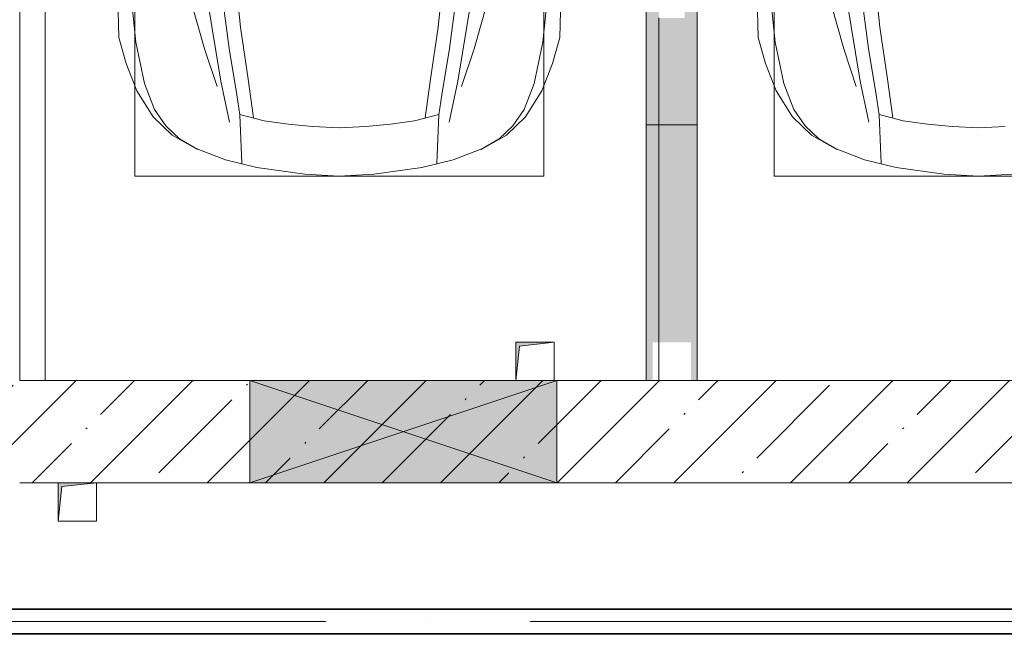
# Model space of a CAD drawing. Header units: millimetres. Extents: x -32229 to 192519, y -13689 to 125138.
# Tile 5 of 183: x -11265 to -7414, y 39057 to 41462. Entities that reach past the tile are written whole.
import ezdxf

# ---------------------------------------------------------------- set-up
doc = ezdxf.new("R2010")
doc.units = ezdxf.units.MM
doc.linetypes.add('ADSK_Осевая', pattern=[2800, 2000, -400, 0, -400])
for name, color, linetype, lineweight in [('A-DETL-GENF-OTLN', 7, 'Continuous', 18), ('A-FLOR-____-OTLN', 7, 'Continuous', 18), ('A-GLAZ-____-MCUT', 7, 'Continuous', 9), ('A-GLAZ-____-OTLN', 7, 'Continuous', 18), ('A-WALL-____-MCUT', 7, 'Continuous', 40), ('A-WALL-____-PATT', 7, 'Continuous', 40), ('C-PRKG-____-OTLN', 7, 'Continuous', 18), ('E-CABL-TRAY-CNTR', 7, 'ADSK_Осевая', 18), ('E-CABL-TRAY-OTLN', 7, 'Continuous', 18), ('M-EQPM-____-OTLN', 7, 'Continuous', 18)]:
    doc.layers.add(name, color=color, linetype=linetype, lineweight=lineweight)

# ---------------------------------------------------------------- blocks, each defined once
blk = doc.blocks.new('АР_Машиноместо - 4900x2400_М__5300х2500_-V169--01 ЭЛ')
at = {"layer": 'A-DETL-GENF-OTLN', "color": 253, "lineweight": 13, "true_color": 0xaaaaaa}
for p, q in [((1250, 4500), (1114.6, 4493)), ((1250, 4500), (1385.4, 4493)), ((1385.4, 4493), (1573, 4466.6)), ((1573, 4466.6), (1695.6, 4436.7)), ((1638.8, 4260.3), (1630.7, 4451.1)), ((1695.6, 4436.7), (1814, 4391.6)), ((1814, 4391.6), (1903.7, 4340.6)), ((1903.7, 4340.6), (1977.5, 4267.9)), ((1250, 4312), (1146, 4306.7)), ((1250, 4312), (1354, 4306.7)), ((1354, 4306.7), (1449.6, 4297.3)), ((1449.6, 4297.3), (1544.5, 4283.9)), ((1544.5, 4283.9), (1639, 4259.4)), ((1586, 4272.5), (1606.4, 4121.6)), ((1977.5, 4267.9), (2041.4, 4167)), ((2041.4, 4167), (2083.6, 4059.2)), ((1606.4, 4121.6), (1636.1, 3917.5)), ((2083.6, 4059.2), (2112.6, 3958.4)), ((2112.6, 3958.4), (2116, 3802.9)), ((1636.1, 3917.5), (1659.9, 3687.8))]:
    blk.add_line(p, q, dxfattribs=at)
at = {"layer": 'A-DETL-GENF-OTLN', "color": 254, "lineweight": 13, "true_color": 0xd4d4d4}
for p, q in [((1803.7, 4395.8), (1875, 4354.8)), ((1875, 4354.8), (1928.5, 4303.1)), ((1713.1, 4128.3), (1678.9, 4289.8)), ((1928.5, 4303.1), (1972.2, 4239.8)), ((1651, 4182.8), (1638.8, 4260.3)), ((1972.2, 4239.8), (2011.4, 4138.1)), ((1680.6, 4000.8), (1651, 4182.8)), ((1776.8, 3741.5), (1713.1, 4128.3)), ((1777.3, 4001.8), (1728.3, 4149.8)), ((2011.4, 4138.1), (2045.3, 3976.8)), ((1714.3, 3746.6), (1680.6, 4000.8)), ((1826.4, 3827.1), (1777.3, 4001.8)), ((2045.3, 3976.8), (2061.4, 3823.4))]:
    blk.add_line(p, q, dxfattribs=at)
at = {"layer": 'C-PRKG-____-OTLN', "color": 253, "lineweight": 13, "true_color": 0xaaaaaa}
for p, q in [((2500, 3881.3), (2500, 5300)), ((450, 4500), (2050, 4500)), ((2050, 800), (2050, 4500))]:
    blk.add_line(p, q, dxfattribs=at)
blk = doc.blocks.new('АР_Машиноместо - 4900x2400_М__5300х2500_-V170--01 ЭЛ')
at = {"layer": 'A-DETL-GENF-OTLN', "color": 253, "lineweight": 13, "true_color": 0xaaaaaa}
for p, q in [((863.9, -3917.5), (840.1, -3687.8)), ((1636.1, -3917.5), (1659.9, -3687.8)), ((387.4, -3958.4), (384, -3802.9)), ((2112.6, -3958.4), (2116, -3802.9)), ((893.6, -4121.6), (863.9, -3917.5)), ((1606.4, -4121.6), (1636.1, -3917.5)), ((416.4, -4059.2), (387.4, -3958.4)), ((2083.6, -4059.2), (2112.6, -3958.4)), ((458.6, -4167), (416.4, -4059.2)), ((2041.4, -4167), (2083.6, -4059.2)), ((914, -4272.5), (893.6, -4121.6)), ((1586, -4272.5), (1606.4, -4121.6)), ((522.5, -4267.9), (458.6, -4167)), ((1977.5, -4267.9), (2041.4, -4167)), ((596.3, -4340.6), (522.5, -4267.9)), ((955.5, -4283.9), (861, -4259.4)), ((861.2, -4260.3), (869.3, -4451.1)), ((1544.5, -4283.9), (1639, -4259.4)), ((1638.8, -4260.3), (1630.7, -4451.1)), ((1903.7, -4340.6), (1977.5, -4267.9)), ((1050.4, -4297.3), (955.5, -4283.9)), ((1146, -4306.7), (1050.4, -4297.3)), ((1250, -4312), (1146, -4306.7)), ((1250, -4312), (1354, -4306.7)), ((1354, -4306.7), (1449.6, -4297.3)), ((1449.6, -4297.3), (1544.5, -4283.9)), ((686, -4391.6), (596.3, -4340.6)), ((1814, -4391.6), (1903.7, -4340.6)), ((804.4, -4436.7), (686, -4391.6)), ((1695.6, -4436.7), (1814, -4391.6)), ((927, -4466.6), (804.4, -4436.7)), ((1573, -4466.6), (1695.6, -4436.7)), ((1114.6, -4493), (927, -4466.6)), ((1250, -4500), (1114.6, -4493)), ((1250, -4500), (1385.4, -4493)), ((1385.4, -4493), (1573, -4466.6))]:
    blk.add_line(p, q, dxfattribs=at)
at = {"layer": 'A-DETL-GENF-OTLN', "color": 254, "lineweight": 13, "true_color": 0xd4d4d4}
for p, q in [((723.2, -3741.5), (786.9, -4128.3)), ((785.7, -3746.6), (819.4, -4000.8)), ((1714.3, -3746.6), (1680.6, -4000.8)), ((1776.8, -3741.5), (1713.1, -4128.3)), ((454.7, -3976.8), (438.6, -3823.4)), ((673.6, -3827.1), (722.7, -4001.8)), ((1826.4, -3827.1), (1777.3, -4001.8)), ((2045.3, -3976.8), (2061.4, -3823.4)), ((488.6, -4138.1), (454.7, -3976.8)), ((722.7, -4001.8), (771.7, -4149.8)), ((819.4, -4000.8), (849, -4182.8)), ((1680.6, -4000.8), (1651, -4182.8)), ((1777.3, -4001.8), (1728.3, -4149.8)), ((2011.4, -4138.1), (2045.3, -3976.8)), ((527.8, -4239.8), (488.6, -4138.1)), ((786.9, -4128.3), (821.1, -4289.8)), ((1713.1, -4128.3), (1678.9, -4289.8)), ((1972.2, -4239.8), (2011.4, -4138.1)), ((849, -4182.8), (861.2, -4260.3)), ((1651, -4182.8), (1638.8, -4260.3)), ((571.5, -4303.1), (527.8, -4239.8)), ((1928.5, -4303.1), (1972.2, -4239.8)), ((625, -4354.8), (571.5, -4303.1)), ((1875, -4354.8), (1928.5, -4303.1)), ((696.3, -4395.8), (625, -4354.8)), ((1803.7, -4395.8), (1875, -4354.8))]:
    blk.add_line(p, q, dxfattribs=at)
at = {"layer": 'C-PRKG-____-OTLN', "color": 253, "lineweight": 13, "true_color": 0xaaaaaa}
for p, q in [((0, 0), (0, -5300)), ((450, -800), (450, -4500)), ((2050, -800), (2050, -4500)), ((2500, -3881.3), (2500, -5300)), ((450, -4500), (2050, -4500))]:
    blk.add_line(p, q, dxfattribs=at)
blk = doc.blocks.new('АР_Отверстие прямоугольное - ВК-3659419--01 ЭЛ')
at = {"layer": 'A-GLAZ-____-OTLN', "lineweight": 13, "true_color": 0xf0f0f0}
blk.add_hatch(color=7, dxfattribs=at).paths.add_polyline_path([(725, -200), (725, 200), (-475, 200), (-475, -200), (370.5, -200)])
at = {"layer": 'A-GLAZ-____-MCUT', "color": 253, "lineweight": 13, "true_color": 0xaaaaaa}
for p, q in [((-475, 200), (-475, -200)), ((725, 200), (725, -200))]:
    blk.add_line(p, q, dxfattribs=at)
at = {"layer": 'A-GLAZ-____-OTLN', "color": 253, "lineweight": 5, "true_color": 0xaaaaaa}
for p, q in [((725, 200), (-475, -200)), ((-475, 200), (725, -200))]:
    blk.add_line(p, q, dxfattribs=at)
at = {"layer": 'A-GLAZ-____-OTLN', "color": 253, "lineweight": 13, "true_color": 0xaaaaaa}
for p, q in [((725, 200), (-475, 200)), ((-475, 200), (-475, -200)), ((725, -200), (725, 200)), ((-475, -200), (725, -200))]:
    blk.add_line(p, q, dxfattribs=at)
blk = doc.blocks.new('АР_Канал вертикальный прямоугольный - ВК-5403405--01 ЭЛ')
at = {"layer": 'M-EQPM-____-OTLN', "lineweight": 13, "true_color": 0xe2e2e2}
blk.add_hatch(color=254, dxfattribs=at).paths.add_polyline_path([(-75, -75), (-60, 60), (75, 75), (-75, 75)])
at = {"layer": 'M-EQPM-____-OTLN', "color": 253, "lineweight": 13, "true_color": 0xaaaaaa}
for p, q in [((75, 75), (-75, 75)), ((-75, 75), (-75, -75)), ((75, 75), (-75, 75)), ((-75, 75), (-75, -75)), ((-75, -75), (-75, 75)), ((-75, 75), (75, 75)), ((-75, -75), (-60, 60)), ((-75, -75), (-60, 60)), ((-60, 60), (75, 75)), ((-60, 60), (75, 75)), ((75, -75), (75, 75)), ((75, 75), (75, -75)), ((-75, -75), (75, -75)), ((75, -75), (-75, -75))]:
    blk.add_line(p, q, dxfattribs=at)
blk = doc.blocks.new('АР_Лоток - 200х100h_ЛВ1-7518940--01 ЭЛ')
at = {"layer": 'M-EQPM-____-OTLN', "lineweight": 13, "true_color": 0xf3f3f3}
h = blk.add_hatch(color=7, dxfattribs=at)
h.paths.add_polyline_path([(14600, -100), (14600, 100), (0, 100), (0, 68.4), (41.8, 55.8), (100.3, 50), (3379.9, 50), (3379.9, -50), (100.3, -50), (41.8, -55.8), (0, -68.4), (0, -100), (12474.1, -100)])
h.paths.add_polyline_path([(14181.3, -50), (3381.3, -50), (3381.3, 50), (14181.3, 50), (14181.3, -47.5)])
at = {"layer": 'M-EQPM-____-OTLN', "color": 253, "lineweight": 13, "true_color": 0xaaaaaa}
blk.add_line((14600, -100), (14600, 100), dxfattribs=at)
blk = doc.blocks.new('АР_Лоток - 200х100h_L_1000_с вертик_отводом_ЛВ3-V262--01 ЭЛ')
at = {"layer": 'M-EQPM-____-OTLN', "lineweight": 13, "true_color": 0xf3f3f3}
blk.add_hatch(color=7, dxfattribs=at).paths.add_polyline_path([(0, -100), (1000, -100), (1000, 100), (0, 100), (0, 75), (150, 75), (150, -75), (0, -75)])
at = {"layer": 'M-EQPM-____-OTLN', "color": 253, "lineweight": 13, "true_color": 0xaaaaaa}
blk.add_line((1000, -100), (1000, 100), dxfattribs=at)
blk = doc.blocks.new('Наметкина 10_РД_АР_П_отсоединено_rvt-1--01 ЭЛ')
at = {"layer": 'A-WALL-____-PATT', "lineweight": 5, "true_color": 0xaaaaaa}
h = blk.add_hatch(dxfattribs=at)
h.set_pattern_fill('FP_1', color=253, style=0, pattern_type=2)
h.set_pattern_definition([(45, (0, 0), (-228.0985, 228.0985), []), (45, (228.1, 0), (-228.0985, 228.0985), [403.225, -80.645, 6.706, -73.939])])
h.paths.add_polyline_path([(-6084.7, 39650), (-5514.7, 39650), (-5514.7, 40050), (-14464.7, 40050), (-14464.7, 39650), (-7512.9, 39650)])
at = {"layer": 'A-FLOR-____-OTLN', "color": 253, "lineweight": 13, "true_color": 0xaaaaaa}
for p, q in [((-8814.7, 40050), (-8814.7, 55715.3)), ((-8614.7, 55715.3), (-8614.7, 40050)), ((-11164.7, 40050), (-11164.7, 46250)), ((-11164.7, 40050), (-11164.7, 46250))]:
    blk.add_line(p, q, dxfattribs=at)
at = {"layer": 'A-WALL-____-MCUT', "color": 253, "lineweight": 13, "true_color": 0xaaaaaa}
for p, q in [((-10364.7, 40050), (-11264.7, 40050)), ((-9164.7, 40050), (-10364.7, 40050)), ((-6084.7, 40050), (-9164.7, 40050)), ((-11264.7, 39650), (-10364.7, 39650)), ((-10364.7, 39650), (-9164.7, 39650)), ((-9164.7, 39650), (-6084.7, 39650))]:
    blk.add_line(p, q, dxfattribs=at)
at = {"layer": 'A-GLAZ-____-OTLN', "color": 253, "lineweight": 13, "true_color": 0xaaaaaa}
blk.add_blockref('АР_Отверстие прямоугольное - ВК-3659419--01 ЭЛ', (-9889.7, 39850), dxfattribs=at)
at = {"layer": 'C-PRKG-____-OTLN', "color": 253, "lineweight": 13, "true_color": 0xaaaaaa}
blk.add_blockref('АР_Машиноместо - 4900x2400_М__5300х2500_-V170--01 ЭЛ', (-11264.7, 45350), dxfattribs=at)
at = {"layer": 'C-PRKG-____-OTLN', "color": 253, "lineweight": 13, "true_color": 0xaaaaaa, "rotation": 180}
blk.add_blockref('АР_Машиноместо - 4900x2400_М__5300х2500_-V169--01 ЭЛ', (-6264.7, 45350), dxfattribs=at)
at = {"layer": 'M-EQPM-____-OTLN', "color": 253, "lineweight": 13, "true_color": 0xaaaaaa}
for name, p, rotation in [('АР_Лоток - 200х100h_ЛВ1-7518940--01 ЭЛ', (-8714.7, 55650), 270), ('АР_Лоток - 200х100h_L_1000_с вертик_отводом_ЛВ3-V262--01 ЭЛ', (-8714.7, 40050), 90.00000000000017)]:
    blk.add_blockref(name, p, dxfattribs=dict(at, rotation=rotation))
for p in [(-9249.7, 40125), (-11039.7, 39575)]:
    blk.add_blockref('АР_Канал вертикальный прямоугольный - ВК-5403405--01 ЭЛ', p, dxfattribs=at)

msp = doc.modelspace()

# ---------------------------------------------------------------- linework, layer by layer
at = {"layer": 'E-CABL-TRAY-CNTR', "color": 150, "true_color": 0x0080ff}
msp.add_line((-14868, 39107), (-5593, 39107), dxfattribs=at)
at = {"layer": 'E-CABL-TRAY-OTLN', "color": 150, "true_color": 0x0080ff}
for p, q in [((-14868, 39157), (-5593, 39157)), ((-14868, 39154.5), (-5593, 39154.5)), ((-14868, 39059.6), (-5593, 39059.6)), ((-14868, 39057), (-5593, 39057))]:
    msp.add_line(p, q, dxfattribs=at)

# ---------------------------------------------------------------- block references
at = {"lineweight": 5}
msp.add_blockref('Наметкина 10_РД_АР_П_отсоединено_rvt-1--01 ЭЛ', (0, 0), dxfattribs=at)

doc.saveas('drawing.dxf')
